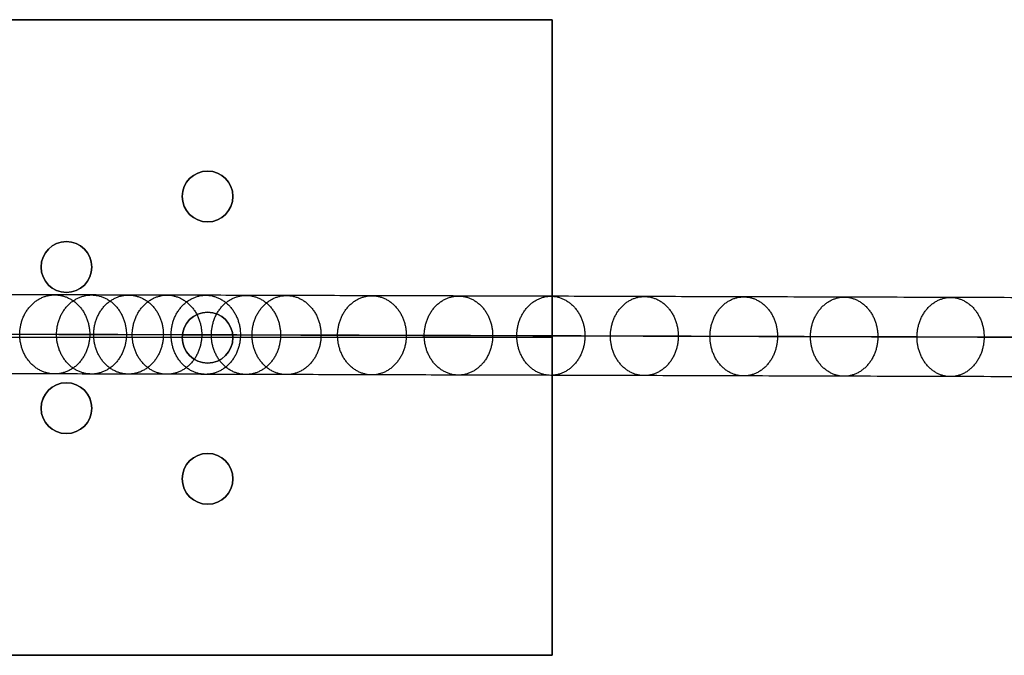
# Model space of a CAD drawing. Header units: millimetres. Extents: x -1412 to 1510, y -15 to 15.
# Tile 4 of 17: x -1221 to -1186, y -11 to 12. Entities that reach past the tile are written whole.
import ezdxf

# ---------------------------------------------------------------- set-up
doc = ezdxf.new("R2010")
doc.units = ezdxf.units.MM
doc.layers.add('CABLE', color=7, linetype='Continuous')
doc.layers.add('METAL NEGRO', color=7, linetype='Continuous')

msp = doc.modelspace()

# ---------------------------------------------------------------- linework, layer by layer
at = {"layer": 'CABLE'}
for points, knots in [([(-946.936, 1.045, 380.774), (-952.597, 1.064, 387.871), (-963.755, 1.103, 401.903), (-980.214, 1.159, 422.738), (-996.178, 1.213, 443.088), (-1011.649, 1.266, 462.955), (-1026.627, 1.317, 482.34), (-1041.109, 1.366, 501.238), (-1055.1, 1.413, 519.656), (-1068.596, 1.458, 537.589), (-1081.599, 1.502, 555.039), (-1094.109, 1.543, 572.006), (-1106.124, 1.583, 588.488), (-1117.647, 1.621, 604.488), (-1128.676, 1.657, 620.005), (-1139.211, 1.691, 635.037), (-1147.643, 1.718, 647.255), (-1154.153, 1.739, 656.806), (-1158.85, 1.754, 663.757), (-1163.453, 1.769, 670.631), (-1167.902, 1.783, 677.339), (-1172.259, 1.796, 683.973), (-1176.462, 1.809, 690.439), (-1180.572, 1.822, 696.831), (-1184.528, 1.834, 703.055), (-1188.392, 1.846, 709.206), (-1192.101, 1.857, 715.189), (-1195.717, 1.868, 721.097), (-1199.18, 1.879, 726.837), (-1202.549, 1.889, 732.506), (-1205.766, 1.898, 738.004), (-1208.887, 1.907, 743.429), (-1211.388, 1.914, 747.855), (-1213.343, 1.92, 751.363), (-1214.754, 1.924, 753.923), (-1216.141, 1.928, 756.463), (-1217.491, 1.931, 758.962), (-1218.816, 1.935, 761.443), (-1220.525, 1.94, 764.677), (-1222.186, 1.944, 767.876), (-1223.796, 1.949, 771.038), (-1224.961, 1.952, 773.355), (-1226.101, 1.955, 775.655), (-1227.204, 1.957, 777.912), (-1228.283, 1.96, 780.15), (-1229.324, 1.963, 782.346), (-1230.341, 1.965, 784.526), (-1231.321, 1.968, 786.661), (-1232.275, 1.97, 788.779), (-1233.197, 1.972, 790.862), (-1234.09, 1.974, 792.919), (-1234.948, 1.976, 794.939), (-1235.778, 1.978, 796.932), (-1236.575, 1.979, 798.892), (-1237.342, 1.981, 800.823), (-1238.078, 1.982, 802.723), (-1238.783, 1.984, 804.594), (-1239.457, 1.985, 806.433), (-1240.101, 1.986, 808.244), (-1240.714, 1.987, 810.024), (-1241.295, 1.988, 811.772), (-1241.846, 1.989, 813.492), (-1242.366, 1.989, 815.181), (-1242.855, 1.99, 816.84), (-1243.313, 1.99, 818.468), (-1243.741, 1.99, 820.067), (-1244.138, 1.991, 821.636), (-1244.384, 1.991, 822.673), (-1244.503, 1.991, 823.186), (-1244.503, 1.991, 823.186), (-1244.503, 1.991, 823.186), (-1244.503, 1.991, 823.186)], [0, 0, 0, 0, 27.235592, 53.785722, 79.650681, 104.830781, 129.326365, 153.137801, 176.265493, 198.709879, 220.47144, 241.550705, 261.948254, 281.664727, 300.700834, 319.057364, 336.735196, 345.235256, 353.735315, 361.897072, 370.058829, 377.882909, 385.706989, 393.194102, 400.681215, 407.832173, 414.983131, 421.798864, 428.614597, 435.096181, 441.577765, 447.726451, 453.875137, 456.825092, 459.775046, 462.642346, 465.509645, 468.294514, 471.079383, 476.484752, 479.105521, 481.72629, 484.265439, 486.804588, 489.26244, 491.720293, 494.097206, 496.47412, 498.770491, 501.066862, 503.303096, 505.499395, 507.655884, 509.772694, 511.849967, 513.88785, 515.8865, 517.846082, 519.766774, 521.648761, 523.492244, 525.297433, 527.064555, 528.793849, 530.485572, 532.139999, 533.757421, 535.338153, 535.338153, 535.338153, 535.338416, 535.338416, 535.338416, 535.338416]), ([(-948.032, -0.355, 379.904), (-953.694, -0.336, 387.002), (-964.854, -0.297, 401.036), (-981.316, -0.241, 421.874), (-997.283, -0.186, 442.228), (-1012.757, -0.134, 462.099), (-1027.738, -0.083, 481.488), (-1042.224, -0.034, 500.391), (-1056.218, 0.013, 518.814), (-1069.718, 0.058, 536.752), (-1082.725, 0.102, 554.207), (-1095.24, 0.143, 571.18), (-1107.259, 0.183, 587.669), (-1118.787, 0.221, 603.676), (-1129.821, 0.257, 619.199), (-1140.362, 0.291, 634.24), (-1148.799, 0.318, 646.464), (-1155.313, 0.339, 656.022), (-1160.013, 0.354, 662.977), (-1164.619, 0.369, 669.856), (-1169.072, 0.383, 676.57), (-1173.433, 0.397, 683.209), (-1177.64, 0.41, 689.681), (-1181.753, 0.422, 696.079), (-1185.713, 0.435, 702.309), (-1189.581, 0.447, 708.467), (-1193.295, 0.458, 714.456), (-1196.915, 0.469, 720.372), (-1200.383, 0.479, 726.12), (-1203.757, 0.489, 731.796), (-1206.978, 0.499, 737.303), (-1210.105, 0.508, 742.737), (-1212.61, 0.515, 747.171), (-1214.568, 0.52, 750.686), (-1215.983, 0.524, 753.251), (-1217.373, 0.528, 755.797), (-1218.725, 0.532, 758.3), (-1220.054, 0.536, 760.787), (-1221.767, 0.54, 764.029), (-1223.431, 0.545, 767.236), (-1225.047, 0.549, 770.407), (-1226.215, 0.552, 772.731), (-1227.358, 0.555, 775.037), (-1228.465, 0.558, 777.302), (-1229.547, 0.561, 779.548), (-1230.592, 0.563, 781.752), (-1231.613, 0.566, 783.939), (-1232.596, 0.568, 786.083), (-1233.555, 0.57, 788.209), (-1234.48, 0.572, 790.301), (-1235.377, 0.575, 792.367), (-1236.24, 0.576, 794.397), (-1237.073, 0.578, 796.4), (-1237.875, 0.58, 798.371), (-1238.646, 0.581, 800.313), (-1239.386, 0.583, 802.224), (-1240.096, 0.584, 804.106), (-1240.775, 0.585, 805.958), (-1241.423, 0.587, 807.782), (-1242.04, 0.588, 809.576), (-1242.626, 0.588, 811.338), (-1243.182, 0.589, 813.072), (-1243.707, 0.59, 814.777), (-1244.201, 0.59, 816.452), (-1244.664, 0.591, 818.097), (-1245.097, 0.591, 819.715), (-1245.498, 0.591, 821.302), (-1245.748, 0.591, 822.352), (-1245.868, 0.591, 822.872), (-1245.879, 0.591, 822.924), (-1245.891, 0.591, 822.976), (-1245.903, 0.591, 823.027)], [0, 0, 0, 0, 27.267565, 53.848863, 79.744184, 104.953845, 129.478184, 153.317573, 176.472415, 198.943149, 220.730257, 241.834267, 262.255761, 281.99538, 301.053834, 319.431913, 337.130497, 345.640535, 354.150573, 362.321911, 370.49325, 378.326514, 386.159779, 393.655682, 401.151585, 408.310937, 415.470289, 422.294024, 429.117758, 435.606951, 442.096144, 448.252048, 454.407952, 457.361369, 460.314787, 463.185452, 466.056117, 468.844256, 471.632394, 477.044109, 479.667954, 482.2918, 484.83393, 487.376059, 489.836797, 492.297534, 494.677239, 497.056943, 499.35601, 501.655076, 503.893935, 506.092812, 508.251833, 510.371129, 512.45084, 514.491115, 516.492111, 518.453994, 520.37694, 522.261137, 524.106783, 525.914092, 527.683288, 529.414612, 531.108322, 532.76469, 534.384011, 535.966599, 535.966599, 535.966599, 536.125454, 536.125454, 536.125454, 536.125454]), ([(-1243.103, 0.59, 823.345), (-1242.998, 0.59, 822.89), (-1242.766, 0.59, 821.919), (-1242.387, 0.59, 820.42), (-1241.964, 0.589, 818.839), (-1241.511, 0.589, 817.228), (-1241.026, 0.589, 815.586), (-1240.511, 0.588, 813.912), (-1239.965, 0.587, 812.207), (-1239.388, 0.586, 810.473), (-1238.78, 0.585, 808.707), (-1238.141, 0.584, 806.909), (-1237.472, 0.583, 805.082), (-1236.771, 0.582, 803.224), (-1236.04, 0.58, 801.335), (-1235.277, 0.579, 799.415), (-1234.484, 0.577, 797.466), (-1233.659, 0.575, 795.483), (-1232.804, 0.573, 793.473), (-1231.916, 0.571, 791.425), (-1230.998, 0.569, 789.351), (-1230.047, 0.567, 787.242), (-1229.072, 0.565, 785.115), (-1228.058, 0.562, 782.944), (-1227.02, 0.56, 780.755), (-1225.946, 0.557, 778.524), (-1224.846, 0.554, 776.274), (-1223.709, 0.551, 773.982), (-1222.548, 0.548, 771.672), (-1220.942, 0.544, 768.518), (-1219.286, 0.539, 765.328), (-1217.581, 0.535, 762.101), (-1216.259, 0.531, 759.626), (-1214.912, 0.527, 757.133), (-1213.528, 0.523, 754.598), (-1212.119, 0.519, 752.044), (-1210.169, 0.514, 748.542), (-1207.673, 0.507, 744.125), (-1204.557, 0.498, 738.708), (-1201.345, 0.488, 733.219), (-1197.98, 0.478, 727.558), (-1194.522, 0.468, 721.826), (-1190.911, 0.457, 715.925), (-1187.205, 0.446, 709.949), (-1183.346, 0.434, 703.805), (-1179.394, 0.422, 697.587), (-1175.288, 0.409, 691.201), (-1171.089, 0.396, 684.74), (-1166.736, 0.382, 678.112), (-1162.289, 0.368, 671.409), (-1157.69, 0.354, 664.54), (-1152.996, 0.339, 657.594), (-1146.49, 0.318, 648.049), (-1138.063, 0.291, 635.839), (-1127.533, 0.257, 620.814), (-1116.51, 0.221, 605.305), (-1104.992, 0.183, 589.312), (-1092.982, 0.143, 572.836), (-1080.476, 0.102, 555.875), (-1067.477, 0.058, 538.43), (-1053.985, 0.013, 520.503), (-1039.998, -0.034, 502.09), (-1025.519, -0.083, 483.196), (-1010.545, -0.134, 463.816), (-995.077, -0.187, 443.952), (-979.116, -0.241, 423.606), (-962.66, -0.297, 402.775), (-951.504, -0.336, 388.746), (-945.843, -0.355, 381.65)], [0, 0, 0, 0, 1.418628, 3.034171, 4.686674, 6.376431, 8.103716, 9.868783, 11.671875, 13.513215, 15.393015, 17.311474, 19.268778, 21.265105, 23.300619, 25.375478, 27.489828, 29.643811, 31.837557, 34.071192, 36.364893, 38.658595, 41.032747, 43.406898, 45.861894, 48.316889, 50.853087, 53.389284, 56.007007, 58.62473, 64.023817, 66.805449, 69.587081, 72.451048, 75.315015, 78.261541, 81.208067, 87.349606, 93.491145, 99.965196, 106.439246, 113.247058, 120.054869, 127.197515, 134.340162, 141.818573, 149.296984, 157.11197, 164.926957, 173.079227, 181.231498, 189.721678, 198.211858, 215.869143, 234.204338, 253.218319, 272.911876, 293.285717, 314.340482, 336.076751, 358.49505, 381.595861, 405.379621, 429.846734, 454.997568, 480.832464, 507.351736, 534.555672, 534.555672, 534.555672, 534.555672]), ([(-946.94, -1.755, 380.779), (-952.601, -1.736, 387.876), (-963.759, -1.697, 401.908), (-980.218, -1.641, 422.743), (-996.181, -1.587, 443.092), (-1011.653, -1.534, 462.96), (-1026.63, -1.483, 482.344), (-1041.113, -1.434, 501.243), (-1055.104, -1.387, 519.66), (-1068.6, -1.342, 537.593), (-1081.603, -1.298, 555.043), (-1094.112, -1.257, 572.01), (-1106.127, -1.217, 588.492), (-1117.65, -1.179, 604.493), (-1128.679, -1.143, 620.009), (-1139.214, -1.109, 635.041), (-1147.646, -1.082, 647.259), (-1154.156, -1.061, 656.81), (-1158.853, -1.046, 663.761), (-1163.456, -1.031, 670.635), (-1167.906, -1.017, 677.343), (-1172.262, -1.004, 683.976), (-1176.465, -0.991, 690.443), (-1180.575, -0.978, 696.834), (-1184.531, -0.966, 703.059), (-1188.395, -0.954, 709.21), (-1192.104, -0.943, 715.192), (-1195.72, -0.932, 721.101), (-1199.183, -0.921, 726.841), (-1202.552, -0.911, 732.509), (-1205.769, -0.902, 738.007), (-1208.89, -0.893, 743.433), (-1211.391, -0.886, 747.858), (-1213.345, -0.88, 751.366), (-1214.757, -0.876, 753.926), (-1216.144, -0.872, 756.466), (-1217.493, -0.869, 758.964), (-1218.819, -0.865, 761.445), (-1220.527, -0.86, 764.68), (-1222.188, -0.856, 767.879), (-1223.799, -0.851, 771.041), (-1224.963, -0.848, 773.358), (-1226.103, -0.845, 775.657), (-1227.207, -0.843, 777.914), (-1228.285, -0.84, 780.153), (-1229.326, -0.837, 782.349), (-1230.343, -0.835, 784.528), (-1231.323, -0.832, 786.663), (-1232.277, -0.83, 788.781), (-1233.199, -0.828, 790.864), (-1234.092, -0.826, 792.921), (-1234.95, -0.824, 794.941), (-1235.78, -0.822, 796.934), (-1236.577, -0.821, 798.894), (-1237.344, -0.819, 800.825), (-1238.08, -0.818, 802.724), (-1238.785, -0.816, 804.595), (-1239.459, -0.815, 806.434), (-1240.103, -0.814, 808.245), (-1240.715, -0.813, 810.025), (-1241.296, -0.812, 811.773), (-1241.847, -0.811, 813.492), (-1242.368, -0.811, 815.182), (-1242.857, -0.81, 816.84), (-1243.315, -0.81, 818.468), (-1243.743, -0.81, 820.067), (-1244.139, -0.809, 821.636), (-1244.386, -0.809, 822.672), (-1244.504, -0.809, 823.186)], [0, 0, 0, 0, 27.235592, 53.785722, 79.650681, 104.830781, 129.326365, 153.137801, 176.265493, 198.709879, 220.47144, 241.550705, 261.948254, 281.664727, 300.700834, 319.057364, 336.735196, 345.235256, 353.735315, 361.897072, 370.058829, 377.882909, 385.706989, 393.194102, 400.681215, 407.832173, 414.983131, 421.798864, 428.614597, 435.096181, 441.577765, 447.726451, 453.875137, 456.825092, 459.775046, 462.642346, 465.509645, 468.294514, 471.079383, 476.484752, 479.105521, 481.72629, 484.265439, 486.804588, 489.26244, 491.720293, 494.097206, 496.47412, 498.770491, 501.066862, 503.303096, 505.499395, 507.655884, 509.772694, 511.849967, 513.88785, 515.8865, 517.846082, 519.766774, 521.648761, 523.492244, 525.297433, 527.064555, 528.793849, 530.485572, 532.139999, 533.757421, 535.337889, 535.337889, 535.337889, 535.337889])]:
    msp.add_open_spline(points, degree=3, knots=knots, dxfattribs=at)
for points, knots in [([(-1221.356, 0.539, 763.256), (-1221.355, 1.939, 763.255), (-1220.115, 1.939, 763.906), (-1218.876, 1.938, 764.557), (-1218.877, 0.538, 764.558)], [4.39823, 4.39823, 4.39823, 6.597345, 6.597345, 8.796459, 8.796459, 8.796459]), ([(-1220.052, 0.536, 760.788), (-1220.051, 1.936, 760.787), (-1218.814, 1.935, 761.444), (-1217.578, 1.935, 762.1), (-1217.579, 0.535, 762.102)], [4.39823, 4.39823, 4.39823, 6.597345, 6.597345, 8.796459, 8.796459, 8.796459]), ([(-1218.736, 0.532, 758.326), (-1218.735, 1.932, 758.324), (-1217.502, 1.932, 758.987), (-1216.268, 1.931, 759.65), (-1216.27, 0.531, 759.651)], [4.39823, 4.39823, 4.39823, 6.597345, 6.597345, 8.796459, 8.796459, 8.796459]), ([(-1217.371, 0.528, 755.798), (-1217.37, 1.928, 755.796), (-1216.139, 1.928, 756.464), (-1214.909, 1.927, 757.133), (-1214.91, 0.527, 757.134)], [4.39823, 4.39823, 4.39823, 6.597345, 6.597345, 8.796459, 8.796459, 8.796459]), ([(-1215.994, 0.524, 753.276), (-1215.993, 1.924, 753.274), (-1214.765, 1.924, 753.948), (-1213.538, 1.923, 754.621), (-1213.539, 0.523, 754.623)], [4.39823, 4.39823, 4.39823, 6.597345, 6.597345, 8.796459, 8.796459, 8.796459]), ([(-1214.567, 0.52, 750.687), (-1214.565, 1.92, 750.686), (-1213.341, 1.92, 751.364), (-1212.116, 1.919, 752.043), (-1212.118, 0.519, 752.045)], [4.39823, 4.39823, 4.39823, 6.597345, 6.597345, 8.796459, 8.796459, 8.796459]), ([(-1213.128, 0.516, 748.105), (-1213.127, 1.916, 748.104), (-1211.905, 1.916, 748.787), (-1210.684, 1.915, 749.471), (-1210.685, 0.515, 749.472)], [4.39823, 4.39823, 4.39823, 6.597345, 6.597345, 8.796459, 8.796459, 8.796459]), ([(-1210.098, 0.508, 742.742), (-1210.097, 1.908, 742.74), (-1208.881, 1.907, 743.434), (-1207.665, 1.907, 744.127), (-1207.666, 0.507, 744.129)], [4.39823, 4.39823, 4.39823, 6.597345, 6.597345, 8.796459, 8.796459, 8.796459]), ([(-1207.028, 0.499, 737.403), (-1207.026, 1.899, 737.401), (-1205.815, 1.898, 738.104), (-1204.604, 1.898, 738.806), (-1204.606, 0.498, 738.808)], [4.39823, 4.39823, 4.39823, 6.597345, 6.597345, 8.796459, 8.796459, 8.796459]), ([(-1203.75, 0.489, 731.8), (-1203.749, 1.889, 731.798), (-1202.543, 1.889, 732.509), (-1201.337, 1.888, 733.22), (-1201.338, 0.488, 733.222)], [4.39823, 4.39823, 4.39823, 6.597345, 6.597345, 8.796459, 8.796459, 8.796459]), ([(-1200.434, 0.479, 726.219), (-1200.432, 1.879, 726.218), (-1199.231, 1.879, 726.937), (-1198.03, 1.879, 727.656), (-1198.031, 0.479, 727.658)], [4.39823, 4.39823, 4.39823, 6.597345, 6.597345, 8.796459, 8.796459, 8.796459]), ([(-1196.909, 0.469, 720.376), (-1196.907, 1.869, 720.374), (-1195.711, 1.868, 721.101), (-1194.514, 1.868, 721.828), (-1194.516, 0.468, 721.83)], [4.39823, 4.39823, 4.39823, 6.597345, 6.597345, 8.796459, 8.796459, 8.796459]), ([(-1193.348, 0.458, 714.555), (-1193.346, 1.858, 714.553), (-1192.154, 1.858, 715.287), (-1190.962, 1.857, 716.022), (-1190.963, 0.457, 716.023)], [4.39823, 4.39823, 4.39823, 6.597345, 6.597345, 8.796459, 8.796459, 8.796459]), ([(-1189.575, 0.446, 708.47), (-1189.573, 1.846, 708.469), (-1188.386, 1.846, 709.21), (-1187.198, 1.846, 709.951), (-1187.2, 0.446, 709.953)], [4.39823, 4.39823, 4.39823, 6.597345, 6.597345, 8.796459, 8.796459, 8.796459]), ([(-1218.877, 0.538, 764.558), (-1218.878, -0.862, 764.56), (-1220.117, -0.861, 763.909), (-1221.357, -0.861, 763.258), (-1221.356, 0.539, 763.256)], [0, 0, 0, 2.199115, 2.199115, 4.39823, 4.39823, 4.39823]), ([(-1217.579, 0.535, 762.102), (-1217.58, -0.865, 762.103), (-1218.817, -0.865, 761.446), (-1220.053, -0.864, 760.789), (-1220.052, 0.536, 760.788)], [0, 0, 0, 2.199115, 2.199115, 4.39823, 4.39823, 4.39823]), ([(-1216.27, 0.531, 759.651), (-1216.271, -0.869, 759.652), (-1217.504, -0.868, 758.99), (-1218.738, -0.868, 758.327), (-1218.736, 0.532, 758.326)], [0, 0, 0, 2.199115, 2.199115, 4.39823, 4.39823, 4.39823]), ([(-1214.91, 0.527, 757.134), (-1214.911, -0.873, 757.135), (-1216.142, -0.872, 756.467), (-1217.372, -0.872, 755.799), (-1217.371, 0.528, 755.798)], [0, 0, 0, 2.199115, 2.199115, 4.39823, 4.39823, 4.39823]), ([(-1213.539, 0.523, 754.623), (-1213.541, -0.877, 754.624), (-1214.768, -0.876, 753.951), (-1215.995, -0.876, 753.277), (-1215.994, 0.524, 753.276)], [0, 0, 0, 2.199115, 2.199115, 4.39823, 4.39823, 4.39823]), ([(-1212.118, 0.519, 752.045), (-1212.119, -0.881, 752.046), (-1213.343, -0.88, 751.367), (-1214.568, -0.88, 750.689), (-1214.567, 0.52, 750.687)], [0, 0, 0, 2.199115, 2.199115, 4.39823, 4.39823, 4.39823]), ([(-1210.685, 0.515, 749.472), (-1210.686, -0.885, 749.474), (-1211.908, -0.884, 748.79), (-1213.13, -0.884, 748.107), (-1213.128, 0.516, 748.105)], [0, 0, 0, 2.199115, 2.199115, 4.39823, 4.39823, 4.39823]), ([(-1207.666, 0.507, 744.129), (-1207.667, -0.893, 744.13), (-1208.883, -0.893, 743.437), (-1210.1, -0.892, 742.743), (-1210.098, 0.508, 742.742)], [0, 0, 0, 2.199115, 2.199115, 4.39823, 4.39823, 4.39823]), ([(-1204.606, 0.498, 738.808), (-1204.607, -0.902, 738.809), (-1205.818, -0.902, 738.107), (-1207.029, -0.901, 737.405), (-1207.028, 0.499, 737.403)], [0, 0, 0, 2.199115, 2.199115, 4.39823, 4.39823, 4.39823]), ([(-1201.338, 0.488, 733.222), (-1201.34, -0.912, 733.224), (-1202.545, -0.911, 732.513), (-1203.751, -0.911, 731.801), (-1203.75, 0.489, 731.8)], [0, 0, 0, 2.199115, 2.199115, 4.39823, 4.39823, 4.39823]), ([(-1198.031, 0.479, 727.658), (-1198.033, -0.921, 727.659), (-1199.234, -0.921, 726.94), (-1200.435, -0.921, 726.221), (-1200.434, 0.479, 726.219)], [0, 0, 0, 2.199115, 2.199115, 4.39823, 4.39823, 4.39823]), ([(-1194.516, 0.468, 721.83), (-1194.517, -0.932, 721.831), (-1195.714, -0.932, 721.104), (-1196.91, -0.931, 720.377), (-1196.909, 0.469, 720.376)], [0, 0, 0, 2.199115, 2.199115, 4.39823, 4.39823, 4.39823]), ([(-1190.963, 0.457, 716.023), (-1190.965, -0.943, 716.025), (-1192.157, -0.942, 715.291), (-1193.349, -0.942, 714.557), (-1193.348, 0.458, 714.555)], [0, 0, 0, 2.199115, 2.199115, 4.39823, 4.39823, 4.39823]), ([(-1187.2, 0.446, 709.953), (-1187.201, -0.954, 709.955), (-1188.389, -0.954, 709.213), (-1189.576, -0.954, 708.472), (-1189.575, 0.446, 708.47)], [0, 0, 0, 2.199115, 2.199115, 4.39823, 4.39823, 4.39823])]:
    msp.add_rational_spline(points, [1, 0.707106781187, 1, 0.707106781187, 1], degree=2, knots=knots, dxfattribs=at)
at = {"layer": 'METAL NEGRO'}
for p, q in [((-1411.503, 11.679, 847.441), (-1202.503, 11.679, 847.441)), ((-1202.503, -10.821, 847.436), (-1202.503, 11.679, 847.436)), ((-1215.603, 5.425, 856.688), (-1215.603, 5.425, 856.188)), ((-1213.803, 5.425, 856.688), (-1213.803, 5.425, 856.188)), ((-1220.603, 2.925, 856.687), (-1220.603, 2.925, 856.187)), ((-1218.803, 2.925, 856.687), (-1218.803, 2.925, 856.187)), ((-1202.503, 0.433, 838.186), (-1237.505, 0.433, 838.186)), ((-1215.603, 0.425, 856.686), (-1229.703, 0.425, 856.686)), ((-1215.603, 0.425, 856.686), (-1215.603, 0.425, 856.186)), ((-1202.503, 0.425, 856.686), (-1213.803, 0.425, 856.686)), ((-1213.803, 0.425, 856.686), (-1213.803, 0.425, 856.186)), ((-1202.503, 0.429, 838.186), (-1202.503, 0.429, 856.686)), ((-1220.603, -2.075, 856.685), (-1220.603, -2.075, 856.185)), ((-1220.603, -2.075, 856.685), (-1220.603, -2.075, 856.185)), ((-1218.803, -2.075, 856.685), (-1218.803, -2.075, 856.185)), ((-1218.803, -2.075, 856.685), (-1218.803, -2.075, 856.185)), ((-1215.603, -4.575, 856.684), (-1215.603, -4.575, 856.184)), ((-1215.603, -4.575, 856.684), (-1215.603, -4.575, 856.184)), ((-1213.803, -4.575, 856.684), (-1213.803, -4.575, 856.184)), ((-1213.803, -4.575, 856.684), (-1213.803, -4.575, 856.184)), ((-1411.503, -10.821, 847.431), (-1202.503, -10.821, 847.431))]:
    msp.add_line(p, q, dxfattribs=at)
at = {"layer": 'METAL NEGRO', "extrusion": (5.05229e-13, 0.000480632, -1)}
msp.add_arc((1214.703, 5.836, -856.186), 0.9, 270, 90, dxfattribs=at)
at = {"layer": 'METAL NEGRO', "extrusion": (-1.36613e-16, 0.000480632, -1)}
msp.add_arc((1214.703, 5.836, -856.686), 0.9, 270, 90, dxfattribs=at)
at = {"layer": 'METAL NEGRO', "extrusion": (1.3658e-16, -0.000480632, 1)}
msp.add_arc((-1214.703, 5.836, 856.686), 0.9, 90, 270, dxfattribs=at)
at = {"layer": 'METAL NEGRO', "extrusion": (0, 0.000480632, -1)}
for centre, start, end in [((1214.703, 5.836, -856.436), 270, 90), ((1214.703, 5.836, -856.436), 90, 270), ((1219.703, 3.336, -856.436), 270, 90), ((1219.703, 3.336, -856.436), 90, 270), ((1214.703, 0.836, -856.436), 270, 90), ((1214.703, 0.836, -856.436), 90, 270), ((1219.703, -1.664, -856.436), 270, 90), ((1219.703, -1.664, -856.436), 270, 90), ((1219.703, -1.664, -856.436), 90, 270), ((1219.703, -1.664, -856.436), 90, 270), ((1214.703, -4.164, -856.436), 270, 90), ((1214.703, -4.164, -856.436), 270, 90), ((1214.703, -4.164, -856.436), 90, 270), ((1214.703, -4.164, -856.436), 90, 270)]:
    msp.add_arc(centre, 0.9, start, end, dxfattribs=at)
at = {"layer": 'METAL NEGRO', "extrusion": (4.55553e-17, 0.000480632, -1)}
msp.add_arc((1214.703, 5.836, -856.686), 0.9, 90, 270, dxfattribs=at)
at = {"layer": 'METAL NEGRO', "extrusion": (-1.01052e-12, 0.000480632, -1)}
for centre in [(1214.703, 5.836, -856.186), (1219.703, 3.336, -856.686)]:
    msp.add_arc(centre, 0.9, 90, 270, dxfattribs=at)
at = {"layer": 'METAL NEGRO', "extrusion": (-4.5545e-17, -0.000480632, 1)}
msp.add_arc((-1214.703, 5.836, 856.686), 0.9, 270, 90, dxfattribs=at)
at = {"layer": 'METAL NEGRO', "extrusion": (5.05138e-13, 0.000480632, -1)}
msp.add_arc((1219.703, 3.336, -856.686), 0.9, 270, 90, dxfattribs=at)
at = {"layer": 'METAL NEGRO', "extrusion": (-5.05138e-13, -0.000480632, 1)}
msp.add_arc((-1219.703, 3.336, 856.686), 0.9, 90, 270, dxfattribs=at)
at = {"layer": 'METAL NEGRO', "extrusion": (-7.28276e-21, 0.000480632, -1)}
msp.add_arc((1219.703, 3.336, -856.186), 0.9, 270, 90, dxfattribs=at)
at = {"layer": 'METAL NEGRO', "extrusion": (-1.01049e-12, 0.000480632, -1)}
msp.add_arc((1219.703, 3.336, -856.186), 0.9, 90, 270, dxfattribs=at)
at = {"layer": 'METAL NEGRO', "extrusion": (1.01052e-12, -0.000480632, 1)}
msp.add_arc((-1219.703, 3.336, 856.686), 0.9, 270, 90, dxfattribs=at)
at = {"layer": 'METAL NEGRO', "extrusion": (-5.05153e-13, -0.000480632, 1)}
for centre in [(-1214.703, 0.836, 856.686), (-1214.703, -4.164, 856.686)]:
    msp.add_arc(centre, 0.9, 90, 270, dxfattribs=at)
at = {"layer": 'METAL NEGRO', "extrusion": (-1.51855e-17, 0.000480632, -1)}
msp.add_arc((1214.703, 0.836, -856.186), 0.9, 270, 90, dxfattribs=at)
at = {"layer": 'METAL NEGRO', "extrusion": (5.05153e-13, 0.000480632, -1)}
for centre in [(1214.703, 0.836, -856.686), (1214.703, -4.164, -856.686)]:
    msp.add_arc(centre, 0.9, 270, 90, dxfattribs=at)
at = {"layer": 'METAL NEGRO', "extrusion": (-1.01061e-12, 0.000480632, -1)}
msp.add_arc((1214.703, 0.836, -856.686), 0.9, 90, 270, dxfattribs=at)
at = {"layer": 'METAL NEGRO', "extrusion": (-5.05244e-13, 0.000480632, -1)}
for centre in [(1214.703, 0.836, -856.186), (1219.703, -1.664, -856.686), (1219.703, -1.664, -856.686), (1214.703, -4.164, -856.186), (1214.703, -4.164, -856.686)]:
    msp.add_arc(centre, 0.9, 90, 270, dxfattribs=at)
at = {"layer": 'METAL NEGRO', "extrusion": (1.01061e-12, -0.000480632, 1)}
msp.add_arc((-1214.703, 0.836, 856.686), 0.9, 270, 90, dxfattribs=at)
at = {"layer": 'METAL NEGRO', "extrusion": (5.05184e-13, 0.000480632, -1)}
msp.add_arc((1219.703, -1.664, -856.686), 0.9, 270, 90, dxfattribs=at)
at = {"layer": 'METAL NEGRO', "extrusion": (-5.05184e-13, -0.000480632, 1)}
msp.add_arc((-1219.703, -1.664, 856.686), 0.9, 90, 270, dxfattribs=at)
at = {"layer": 'METAL NEGRO', "extrusion": (5.0526e-13, 0.000480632, -1)}
msp.add_arc((1219.703, -1.664, -856.186), 0.9, 270, 90, dxfattribs=at)
at = {"layer": 'METAL NEGRO', "extrusion": (-5.05305e-13, 0.000480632, -1)}
msp.add_arc((1219.703, -1.664, -856.686), 0.9, 270, 90, dxfattribs=at)
at = {"layer": 'METAL NEGRO', "extrusion": (-5.0526e-13, -0.000480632, 1)}
msp.add_arc((-1219.703, -1.664, 856.186), 0.9, 90, 270, dxfattribs=at)
at = {"layer": 'METAL NEGRO', "extrusion": (7.59226e-17, 0.000480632, -1)}
msp.add_arc((1219.703, -1.664, -856.186), 0.9, 90, 270, dxfattribs=at)
at = {"layer": 'METAL NEGRO', "extrusion": (5.05244e-13, -0.000480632, 1)}
msp.add_arc((-1219.703, -1.664, 856.686), 0.9, 270, 90, dxfattribs=at)
at = {"layer": 'METAL NEGRO', "extrusion": (2.52501e-13, -0.000480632, 1)}
msp.add_arc((-1219.703, -1.664, 856.186), 0.9, 270, 90, dxfattribs=at)
at = {"layer": 'METAL NEGRO', "extrusion": (5.0532e-13, 0.000480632, -1)}
msp.add_arc((1214.703, -4.164, -856.186), 0.9, 270, 90, dxfattribs=at)
at = {"layer": 'METAL NEGRO', "extrusion": (5.05244e-13, 0.000480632, -1)}
msp.add_arc((1214.703, -4.164, -856.686), 0.9, 270, 90, dxfattribs=at)
at = {"layer": 'METAL NEGRO', "extrusion": (-5.05275e-13, -0.000480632, 1)}
msp.add_arc((-1214.703, -4.164, 856.186), 0.9, 90, 270, dxfattribs=at)
at = {"layer": 'METAL NEGRO', "extrusion": (-1.01064e-12, 0.000480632, -1)}
msp.add_arc((1214.703, -4.164, -856.686), 0.9, 90, 270, dxfattribs=at)
at = {"layer": 'METAL NEGRO', "extrusion": (1.01064e-12, -0.000480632, 1)}
msp.add_arc((-1214.703, -4.164, 856.686), 0.9, 270, 90, dxfattribs=at)
at = {"layer": 'METAL NEGRO', "extrusion": (7.57791e-13, -0.000480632, 1)}
msp.add_arc((-1214.703, -4.164, 856.186), 0.9, 270, 90, dxfattribs=at)
at = {"layer": 'METAL NEGRO'}
for points in [[(-1202.503, 11.683, 838.191), (-1411.503, 11.683, 838.191)], [(-1411.503, 11.683, 838.191), (-1202.503, 11.683, 838.191)], [(-1202.503, 11.675, 856.691), (-1411.503, 11.675, 856.691)], [(-1411.503, 11.675, 856.691), (-1202.503, 11.675, 856.691)], [(-1202.503, -10.817, 838.181), (-1202.503, 11.683, 838.191)], [(-1202.503, 11.683, 838.191), (-1202.503, 11.675, 856.691)], [(-1202.503, 11.675, 856.691), (-1202.503, 11.683, 838.191)], [(-1202.503, 11.683, 838.191), (-1202.503, -10.817, 838.181)], [(-1202.503, 11.675, 856.691), (-1202.503, -10.825, 856.681)], [(-1202.503, -10.825, 856.681), (-1202.503, 11.675, 856.691)], [(-1214.703, 6.325, 856.189), (-1214.703, 6.325, 856.689)], [(-1214.703, 6.325, 856.689), (-1214.703, 6.325, 856.189)], [(-1214.703, 4.525, 856.688), (-1214.703, 4.525, 856.188)], [(-1214.703, 4.525, 856.188), (-1214.703, 4.525, 856.688)], [(-1219.703, 3.825, 856.188), (-1219.703, 3.825, 856.688)], [(-1219.703, 3.825, 856.688), (-1219.703, 3.825, 856.188)], [(-1219.703, 2.025, 856.687), (-1219.703, 2.025, 856.187)], [(-1219.703, 2.025, 856.187), (-1219.703, 2.025, 856.687)], [(-1214.703, 1.325, 856.186), (-1214.703, 1.325, 856.686)], [(-1214.703, 1.325, 856.686), (-1214.703, 1.325, 856.186)], [(-1214.703, -0.475, 856.685), (-1214.703, -0.475, 856.185)], [(-1214.703, -0.475, 856.185), (-1214.703, -0.475, 856.685)], [(-1219.703, -1.175, 856.185), (-1219.703, -1.175, 856.685)], [(-1219.703, -1.175, 856.685), (-1219.703, -1.175, 856.185)], [(-1219.703, -1.175, 856.685), (-1219.703, -1.175, 856.185)], [(-1219.703, -1.175, 856.185), (-1219.703, -1.175, 856.685)], [(-1219.703, -2.975, 856.684), (-1219.703, -2.975, 856.184)], [(-1219.703, -2.975, 856.184), (-1219.703, -2.975, 856.684)], [(-1219.703, -2.975, 856.184), (-1219.703, -2.975, 856.684)], [(-1219.703, -2.975, 856.684), (-1219.703, -2.975, 856.184)], [(-1214.703, -3.675, 856.184), (-1214.703, -3.675, 856.684)], [(-1214.703, -3.675, 856.684), (-1214.703, -3.675, 856.184)], [(-1214.703, -3.675, 856.684), (-1214.703, -3.675, 856.184)], [(-1214.703, -3.675, 856.184), (-1214.703, -3.675, 856.684)], [(-1214.703, -5.475, 856.683), (-1214.703, -5.475, 856.183)], [(-1214.703, -5.475, 856.183), (-1214.703, -5.475, 856.683)], [(-1214.703, -5.475, 856.183), (-1214.703, -5.475, 856.683)], [(-1214.703, -5.475, 856.683), (-1214.703, -5.475, 856.183)], [(-1411.503, -10.817, 838.181), (-1202.503, -10.817, 838.181)], [(-1202.503, -10.817, 838.181), (-1411.503, -10.817, 838.181)], [(-1202.503, -10.825, 856.681), (-1411.503, -10.825, 856.681)], [(-1411.503, -10.825, 856.681), (-1202.503, -10.825, 856.681)], [(-1202.503, -10.825, 856.681), (-1202.503, -10.817, 838.181)], [(-1202.503, -10.817, 838.181), (-1202.503, -10.825, 856.681)]]:
    msp.add_open_spline(points, degree=1, dxfattribs=at)

doc.saveas('drawing.dxf')
